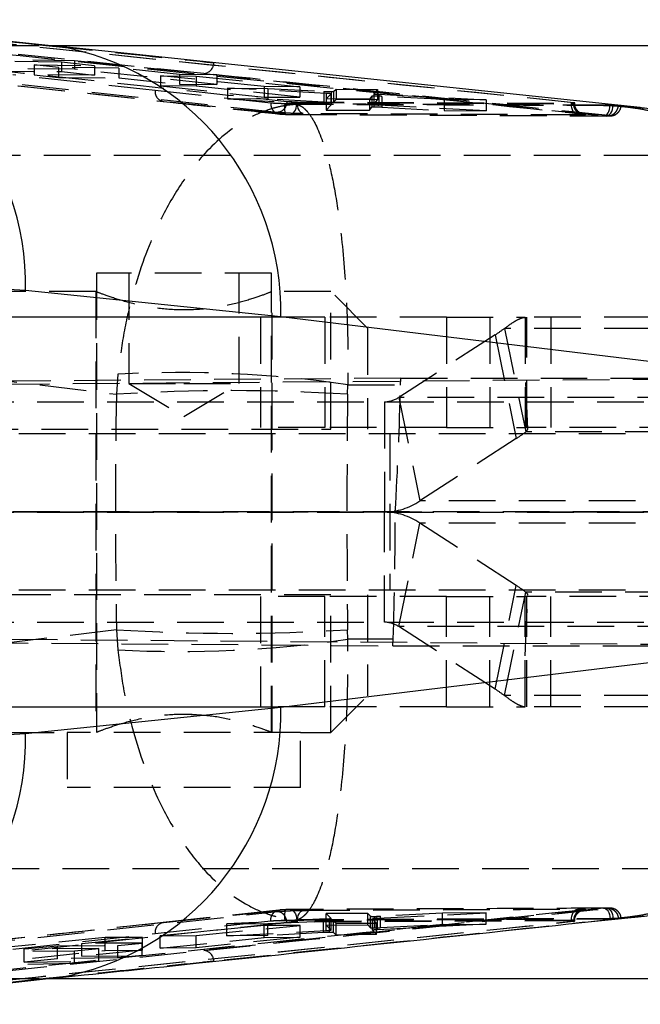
# Model space of a CAD drawing. Extents: x 27 to 387, y 27 to 288.
# Tile 4 of 19: x 128 to 145, y 29 to 56. Entities that reach past the tile are written whole.
import ezdxf

# ---------------------------------------------------------------- set-up
doc = ezdxf.new("R2010")
doc.units = 0
doc.linetypes.add('CENTERX2', pattern=[20.32, 12.7, -2.54, 2.54, -2.54])
doc.linetypes.add('HIDDEN', pattern=[1.905, 1.27, -0.635])
doc.layers.get('0').update_dxf_attribs({"linetype": 'CONTINUOUS'})

msp = doc.modelspace()

# ---------------------------------------------------------------- linework, layer by layer
at = {"color": 7, "linetype": 'HIDDEN'}
for p, q in [((143.1884, 53.4451), (121.877, 55.6572)), ((114.8196, 55.3431), (132.0383, 53.4812)), ((135.1224, 53.182), (115.35, 55.3131)), ((133.1238, 54.2413), (121.9067, 55.3949)), ((127.3686, 55.0073), (128.8323, 55.0073)), ((128.8248, 55.008), (129.1411, 54.9837)), ((126.562, 54.6477), (129.602, 54.5978)), ((129.2481, 54.5464), (127.2224, 54.5786)), ((128.5073, 54.4783), (130.1526, 54.4537)), ((128.5073, 54.4783), (128.5073, 54.2054)), ((129.1677, 54.4095), (128.5073, 54.4783)), ((129.1677, 54.4095), (129.1677, 54.1346)), ((130.813, 54.386), (129.1677, 54.4095)), ((129.2481, 54.5464), (129.2481, 54.2939)), ((130.1526, 54.4537), (129.2481, 54.5464)), ((129.602, 54.5978), (129.602, 54.3595)), ((129.602, 54.5978), (133.4783, 54.2043)), ((130.1526, 54.4537), (130.1526, 54.1969)), ((129.602, 54.3595), (126.562, 54.3751)), ((127.2224, 54.3043), (129.2481, 54.2939)), ((130.1526, 54.1969), (128.5073, 54.2054)), ((128.5073, 54.2054), (129.1677, 54.1346)), ((129.1677, 54.1346), (130.813, 54.1261)), ((129.2481, 54.2939), (130.1526, 54.1969)), ((133.4783, 53.9438), (129.602, 54.3595)), ((130.813, 54.386), (130.813, 54.1261)), ((132.464, 54.2168), (130.813, 54.386)), ((131.9411, 54.1808), (132.913, 54.169)), ((131.9411, 54.1808), (131.9411, 53.9039)), ((134.7699, 53.8882), (131.9411, 54.1808)), ((132.464, 54.2168), (132.464, 53.9491)), ((133.4783, 54.2043), (132.464, 54.2168)), ((132.913, 54.169), (135.7418, 53.8792)), ((132.913, 54.169), (132.913, 53.8989)), ((133.1238, 54.2413), (144.0016, 53.0899)), ((133.4783, 54.2043), (133.4783, 53.9438)), ((130.813, 54.1261), (132.464, 53.9491)), ((132.913, 53.8989), (131.9411, 53.9039)), ((131.9411, 53.9039), (134.7699, 53.6006)), ((132.464, 53.9491), (133.4783, 53.9438)), ((135.7418, 53.5956), (132.913, 53.8989)), ((134.7699, 53.8882), (134.7699, 53.6006)), ((135.7418, 53.8792), (134.7699, 53.8882)), ((135.7418, 53.8792), (135.7418, 53.5956)), ((133.7704, 53.846), (133.7704, 53.5504)), ((136.4532, 53.7002), (133.7704, 53.846)), ((133.7704, 53.846), (134.869, 53.8361)), ((134.7699, 53.6006), (135.7418, 53.5956)), ((134.869, 53.8361), (136.3877, 53.7546)), ((134.869, 53.8361), (134.869, 53.5447)), ((136.3877, 53.7546), (136.3877, 53.4631)), ((136.4509, 53.55), (136.5882, 53.6862)), ((136.4532, 53.7002), (136.4532, 53.4051)), ((136.5882, 53.6862), (136.5882, 53.3905)), ((136.5883, 53.7488), (136.5883, 53.4575)), ((136.5884, 53.391), (136.5884, 53.6866)), ((136.6569, 53.7525), (136.7294, 53.8199)), ((136.6569, 53.7525), (136.6569, 53.4617)), ((136.7294, 53.8199), (137.8495, 53.8104)), ((136.7294, 53.8199), (136.7294, 53.5351)), ((137.6962, 53.6215), (137.6344, 53.5429)), ((137.6962, 53.6215), (137.6962, 53.3244)), ((137.7504, 53.6889), (137.7504, 53.3966)), ((137.8495, 53.8104), (137.7505, 53.6892)), ((137.7505, 53.6892), (137.7505, 53.3969)), ((137.7563, 53.6254), (137.7563, 53.3287)), ((137.8495, 53.8104), (137.8495, 53.5294)), ((137.887, 53.6753), (140.805, 53.5245)), ((137.887, 53.6753), (137.887, 53.3824)), ((137.9679, 53.6197), (137.9679, 53.3231)), ((139.6641, 53.531), (137.9679, 53.6197)), ((135.3393, 53.1307), (132.0383, 53.4812)), ((132.0383, 53.4812), (135.1878, 53.1404)), ((133.7704, 53.5504), (136.4532, 53.4051)), ((134.869, 53.5447), (133.7704, 53.5504)), ((136.3877, 53.4631), (134.869, 53.5447)), ((135.3861, 53.4839), (135.3995, 53.4826)), ((135.6664, 53.4005), (135.5394, 53.414)), ((135.6522, 53.4125), (135.5394, 53.414)), ((135.67, 53.4707), (143.1309, 53.435)), ((135.67, 53.453), (135.67, 53.4707)), ((135.67, 53.453), (143.1309, 53.4185)), ((136.4509, 53.55), (136.4509, 53.2477)), ((137.6344, 53.5429), (136.4509, 53.55)), ((136.5882, 53.3905), (136.4509, 53.2477)), ((136.7294, 53.5351), (136.6569, 53.4617)), ((137.8495, 53.5294), (136.7294, 53.5351)), ((137.6344, 53.5429), (137.6344, 53.2416)), ((137.7505, 53.3969), (137.8495, 53.5294)), ((140.805, 53.2253), (137.887, 53.3824)), ((139.6641, 53.531), (139.6641, 53.2312)), ((140.805, 53.5245), (139.6641, 53.531)), ((140.805, 53.5245), (140.805, 53.2253)), ((143.1309, 53.4185), (143.1309, 53.435)), ((143.1884, 53.4437), (143.1884, 53.4451)), ((143.1885, 53.4437), (143.1884, 53.4437)), ((143.2191, 53.4294), (143.2191, 53.4394)), ((144.1679, 53.3767), (144.275, 53.3652)), ((144.1836, 53.3766), (144.1679, 53.3767)), ((144.2663, 53.3754), (144.1836, 53.3766)), ((135.4791, 53.1288), (144.0107, 53.0904)), ((136.4509, 53.2477), (137.6344, 53.2416)), ((137.6344, 53.2416), (137.6962, 53.3244)), ((137.9679, 53.3231), (139.6641, 53.2312)), ((139.6641, 53.2312), (140.805, 53.2253)), ((144.0016, 53.0899), (144.0107, 53.0894)), ((144.0016, 53.0899), (144.0809, 53.089)), ((144.0106, 53.0866), (144.0309, 53.0861)), ((144.0622, 53.0854), (144.0887, 53.0847)), ((149.0883, 52.0073), (127.3686, 52.0073)), ((134.9651, 48.8073), (130.2026, 48.8073)), ((130.2026, 48.8073), (130.2026, 36.3073)), ((131.0839, 48.8073), (131.0839, 45.8073)), ((134.0839, 45.8073), (134.0839, 48.8073)), ((134.9651, 36.3073), (134.9651, 48.8073)), ((130.1839, 48.3073), (85.8686, 48.3073)), ((130.1839, 48.3073), (130.1839, 44.5573)), ((136.5839, 48.3073), (134.952, 48.3073)), ((134.9839, 44.5573), (134.9839, 48.3073)), ((136.5839, 44.5573), (136.5839, 48.3073)), ((137.5839, 47.3073), (136.5839, 48.3073)), ((113.5345, 47.615), (130.7445, 45.5111)), ((136.4173, 47.6073), (134.6651, 47.6073)), ((134.6651, 47.6073), (134.6651, 44.6073)), ((136.4173, 47.6073), (136.4173, 44.6073)), ((139.7259, 47.6073), (136.4173, 47.6073)), ((139.7259, 47.6073), (139.7259, 44.6073)), ((139.7259, 47.6073), (141.8672, 47.6073)), ((140.9129, 47.6073), (140.9129, 44.6073)), ((152.9116, 47.6073), (141.8672, 47.6073)), ((141.8672, 47.6073), (141.8672, 44.6073)), ((141.9161, 44.6073), (141.9161, 47.6073)), ((142.5673, 47.6073), (142.5673, 44.6073)), ((137.5839, 47.3073), (137.5839, 44.5573)), ((152.9103, 47.3057), (141.3097, 47.3057)), ((141.3097, 47.3057), (141.8863, 44.4867)), ((141.052, 47.1257), (138.4306, 45.4279)), ((141.052, 47.1257), (141.6286, 44.3066)), ((141.947, 44.5592), (141.8672, 46.2245)), ((138.4832, 45.9506), (96.7519, 45.6247)), ((149.8814, 45.9506), (112.417, 45.6615)), ((130.7866, 46.059), (130.7445, 45.5111)), ((138.4795, 45.763), (138.4832, 45.9506)), ((138.4832, 45.9506), (149.8814, 45.9506)), ((131.0839, 45.8073), (132.5839, 45.8073)), ((131.0839, 45.8073), (132.5839, 44.906)), ((132.5839, 45.8073), (134.0839, 45.8073)), ((132.5839, 44.906), (134.0839, 45.8073)), ((137.0352, 45.5111), (137.0442, 45.7712)), ((137.0442, 45.7712), (138.4795, 45.763)), ((119.0621, 45.3073), (149.6265, 45.3073)), ((138.0462, 45.3073), (138.0462, 42.3073)), ((150.0109, 45.4279), (138.4306, 45.4279)), ((138.4306, 45.4279), (139.0072, 42.6088)), ((121.0839, 44.5573), (136.5839, 44.5573)), ((136.4173, 44.6073), (134.6651, 44.6073)), ((139.7259, 44.6073), (136.4173, 44.6073)), ((139.7259, 44.6073), (141.8672, 44.6073)), ((153.8713, 44.6073), (141.8672, 44.6073)), ((153.4869, 44.4867), (141.8863, 44.4867)), ((161.7426, 44.4323), (126.6416, 44.4323)), ((130.1839, 44.4323), (130.1839, 40.1823)), ((134.9839, 40.1823), (134.9839, 44.4323)), ((138.1835, 44.4323), (138.1835, 40.1823)), ((141.6286, 44.3066), (139.0072, 42.6088)), ((150.5875, 42.6088), (139.0072, 42.6088)), ((96.5982, 42.3193), (138.3345, 42.3079)), ((150.1557, 42.3079), (112.9147, 42.3179)), ((119.0621, 42.3073), (149.6265, 42.3073)), ((138.0462, 39.3073), (138.0462, 42.3073)), ((138.4306, 39.1867), (139.0072, 42.0057)), ((150.5875, 42.0057), (139.0072, 42.0057)), ((141.6286, 40.3079), (139.0072, 42.0057)), ((141.052, 37.4888), (141.6286, 40.3079)), ((136.5839, 40.0573), (121.0839, 40.0573)), ((161.7426, 40.1823), (126.6416, 40.1823)), ((130.1839, 40.0573), (130.1839, 36.3073)), ((136.4173, 40.0073), (134.6651, 40.0073)), ((134.6651, 40.0073), (134.6651, 37.0073)), ((134.9839, 36.3073), (134.9839, 40.0573)), ((136.4173, 37.0073), (136.4173, 40.0073)), ((139.7259, 40.0073), (136.4173, 40.0073)), ((136.5839, 36.3073), (136.5839, 40.0573)), ((137.5839, 40.0573), (137.5839, 37.3073)), ((139.7259, 37.0073), (139.7259, 40.0073)), ((139.7259, 40.0073), (141.8672, 40.0073)), ((140.9129, 37.0073), (140.9129, 40.0073)), ((141.3097, 37.3088), (141.8863, 40.1279)), ((141.8672, 38.39), (141.947, 40.0553)), ((141.9258, 40.0151), (141.8672, 40.0073)), ((153.8713, 40.0073), (141.8672, 40.0073)), ((141.8672, 37.0073), (141.8672, 40.0073)), ((153.4869, 40.1279), (141.8863, 40.1279)), ((141.9161, 37.0073), (141.9161, 40.0073)), ((142.5673, 37.0073), (142.5673, 40.0073)), ((119.0621, 39.3073), (149.6265, 39.3073)), ((150.0109, 39.1867), (138.4306, 39.1867)), ((141.052, 37.4888), (138.4306, 39.1867)), ((96.5982, 38.9896), (138.2725, 38.6639)), ((150.0921, 38.6639), (112.9147, 38.9507)), ((130.7445, 39.1035), (113.5345, 36.9995)), ((130.7445, 39.1035), (130.7866, 38.5556)), ((137.0442, 38.8433), (137.0352, 39.1035)), ((138.2796, 38.8504), (137.0442, 38.8433)), ((138.2725, 38.6639), (138.2796, 38.8504)), ((138.2725, 38.6639), (150.0921, 38.6639)), ((136.5839, 36.3073), (137.5839, 37.3073)), ((152.9103, 37.3088), (141.3097, 37.3088)), ((136.4173, 37.0073), (134.6651, 37.0073)), ((139.7259, 37.0073), (136.4173, 37.0073)), ((139.7259, 37.0073), (141.8672, 37.0073)), ((152.9111, 37.0073), (141.8672, 37.0073)), ((132.8101, 36.7927), (132.321, 36.7962)), ((85.8686, 36.3073), (129.4089, 36.3073)), ((135.7589, 36.3073), (129.4089, 36.3073)), ((129.4089, 36.3073), (129.4089, 34.8073)), ((135.7589, 34.8073), (135.7589, 36.3073)), ((135.7589, 36.3073), (136.5839, 36.3073)), ((135.7589, 34.8073), (129.4089, 34.8073)), ((127.3686, 32.6073), (149.0868, 32.6073)), ((115.35, 29.3015), (135.1224, 31.4325)), ((135.1639, 31.4735), (132.0176, 31.1324)), ((132.0383, 31.1333), (135.3393, 31.4838)), ((135.1878, 31.4742), (132.0383, 31.1333)), ((144.0016, 31.5246), (133.1238, 30.3732)), ((137.5916, 31.3809), (136.4504, 31.3754)), ((136.4504, 31.3754), (136.586, 31.2464)), ((136.4504, 31.0645), (136.4504, 31.3754)), ((137.5916, 31.0714), (137.5916, 31.3809)), ((137.6595, 31.3053), (137.5916, 31.3809)), ((137.856, 31.2511), (140.8055, 31.3964)), ((139.6217, 31.3907), (137.9319, 31.3067)), ((140.8055, 31.3964), (139.6217, 31.3907)), ((139.6217, 31.0833), (139.6217, 31.3907)), ((140.8055, 31.09), (140.8055, 31.3964)), ((144.0813, 31.5255), (144.0016, 31.5246)), ((144.0016, 31.5246), (144.0106, 31.5251)), ((144.0892, 31.5275), (144.0107, 31.5257)), ((132.0383, 31.1333), (114.8196, 29.2714)), ((121.877, 28.9574), (143.1884, 31.1694)), ((136.4514, 31.2331), (133.7469, 31.0986)), ((133.7469, 31.0986), (134.8673, 31.104)), ((133.7469, 30.7683), (133.7469, 31.0986)), ((134.8673, 31.104), (136.3857, 31.1787)), ((134.8673, 30.7784), (134.8673, 31.104)), ((135.3995, 31.1319), (135.3861, 31.1306)), ((135.5394, 31.2006), (135.6664, 31.214)), ((135.5394, 31.2006), (135.6522, 31.202)), ((143.1309, 31.196), (135.67, 31.1615)), ((143.1309, 31.1795), (135.67, 31.1438)), ((135.67, 31.1438), (135.67, 31.1615)), ((136.3857, 30.8598), (136.3857, 31.1787)), ((136.4514, 30.9157), (136.4514, 31.2331)), ((136.5436, 30.8654), (136.5436, 31.1837)), ((136.586, 30.9297), (136.586, 31.2464)), ((136.5862, 30.9293), (136.5862, 31.246)), ((136.6557, 31.1801), (136.7281, 31.113)), ((136.6557, 30.862), (136.6557, 31.1801)), ((136.7281, 31.113), (137.827, 31.1183)), ((136.7281, 30.7946), (136.7281, 31.113)), ((137.6595, 30.9928), (137.6595, 31.3053)), ((137.7195, 31.2381), (137.7195, 30.9241)), ((137.7196, 30.9237), (137.7196, 31.2378)), ((137.827, 31.1183), (137.7196, 31.2378)), ((137.7822, 30.9893), (137.7822, 31.3018)), ((137.827, 30.804), (137.827, 31.1183)), ((137.856, 30.9376), (137.856, 31.2511)), ((140.8055, 31.09), (137.856, 30.9376)), ((137.9319, 30.9946), (137.9319, 31.3067)), ((139.6217, 31.0833), (140.8055, 31.09)), ((143.1309, 31.1795), (143.1309, 31.196)), ((143.1884, 31.1708), (143.1885, 31.1709)), ((143.1884, 31.1694), (143.1884, 31.1708)), ((143.2191, 31.1751), (143.2191, 31.1852)), ((144.275, 31.2493), (144.1679, 31.2379)), ((144.1679, 31.2379), (144.1836, 31.2379)), ((144.1836, 31.2379), (144.2663, 31.2391)), ((127.928, 30.4107), (131.7978, 30.8333)), ((134.7706, 31.053), (131.9403, 30.7756)), ((132.9124, 30.7803), (135.7427, 31.0577)), ((133.7469, 30.7683), (136.4514, 30.9157)), ((135.7427, 31.0577), (134.7706, 31.053)), ((134.7706, 30.7263), (134.7706, 31.053)), ((136.3857, 30.8598), (134.8673, 30.7784)), ((135.7427, 30.7353), (135.7427, 31.0577)), ((136.4504, 31.0645), (137.5916, 31.0714)), ((136.586, 30.9297), (136.4504, 31.0645)), ((136.7281, 30.7946), (136.6557, 30.862)), ((137.5916, 31.0714), (137.6595, 30.9928)), ((137.7196, 30.9237), (137.827, 30.804)), ((137.9319, 30.9946), (139.6217, 31.0833)), ((130.4383, 30.7248), (126.562, 30.3448)), ((129.8016, 30.5678), (131.4526, 30.7296)), ((131.4469, 30.5757), (129.8016, 30.5678)), ((129.8016, 30.2142), (129.8016, 30.5678)), ((131.4526, 30.7296), (130.4383, 30.7248)), ((130.4383, 30.372), (130.4383, 30.7248)), ((130.7865, 30.511), (131.4469, 30.5757)), ((131.4469, 30.2374), (131.4469, 30.5757)), ((131.4526, 30.385), (131.4526, 30.7296)), ((131.9403, 30.7756), (132.9124, 30.7803)), ((131.9403, 30.4337), (131.9403, 30.7756)), ((131.9403, 30.4337), (134.7706, 30.7263)), ((132.9124, 30.4455), (132.9124, 30.7803)), ((135.7427, 30.7353), (132.9124, 30.4455)), ((134.8673, 30.7784), (133.7469, 30.7683)), ((134.7706, 30.7263), (135.7427, 30.7353)), ((137.827, 30.804), (136.7281, 30.7946)), ((121.9067, 29.2197), (133.1238, 30.3732)), ((126.562, 29.9669), (130.4383, 30.372)), ((126.562, 30.3448), (129.602, 30.3594)), ((128.2367, 30.4144), (129.1412, 30.5031)), ((130.2624, 30.4241), (128.2367, 30.4144)), ((128.2367, 30.0522), (128.2367, 30.4144)), ((129.1412, 30.5031), (130.7865, 30.511)), ((129.1412, 30.1458), (129.1412, 30.5031)), ((129.602, 30.3594), (130.2624, 30.4241)), ((129.602, 30.0167), (129.602, 30.3594)), ((131.4526, 30.385), (129.8016, 30.2142)), ((130.2624, 30.0838), (130.2624, 30.4241)), ((130.4383, 30.372), (131.4526, 30.385)), ((130.7865, 30.1701), (130.7865, 30.511)), ((132.9124, 30.4455), (131.9403, 30.4337)), ((129.602, 30.0167), (126.562, 29.9669)), ((129.1412, 30.1458), (128.2367, 30.0522)), ((128.2367, 30.0522), (130.2624, 30.0838)), ((130.7865, 30.1701), (129.1412, 30.1458)), ((130.2624, 30.0838), (129.602, 30.0167)), ((129.8016, 30.2142), (131.4469, 30.2374)), ((131.4469, 30.2374), (130.7865, 30.1701)), ((127.3686, 29.6073), (128.8323, 29.6073)), ((128.8248, 29.6065), (129.1405, 29.6308))]:
    msp.add_line(p, q, dxfattribs=at)
at = {"color": 7, "linetype": 'CONTINUOUS'}
for p, q in [((129.1414, 54.9795), (122.1839, 55.7039)), ((128.8323, 55.0073), (172.9686, 55.0073)), ((144.4735, 53.3724), (129.1382, 54.9819)), ((145.0046, 53.3166), (144.4735, 53.3724)), ((128.268, 48.3365), (127.1301, 48.4094)), ((135.22, 47.615), (128.268, 48.3365)), ((127.1892, 47.615), (135.22, 47.615)), ((152.694, 45.4963), (135.22, 47.615)), ((135.22, 36.9995), (152.694, 39.1182)), ((135.22, 36.9995), (127.1892, 36.9995)), ((128.268, 36.2781), (135.22, 36.9995)), ((127.1301, 36.2051), (128.268, 36.2781)), ((144.4485, 31.2439), (144.4739, 31.2447)), ((144.4887, 31.2482), (144.997, 31.3019)), ((128.8323, 29.6073), (172.9686, 29.6073))]:
    msp.add_line(p, q, dxfattribs=at)
at = {"color": 179, "linetype": 'CENTERX2'}
msp.add_line((154.3019, 42.3073), (27.1964, 42.3073), dxfattribs=at)
at = {"color": 7, "linetype": 'HIDDEN', "flags": 128}
for points in [[(131.7978, 53.7812), (131.4628, 53.8178), (130.1044, 53.9663), (127.928, 54.2038)], [(134.9444, 53.4366), (134.6245, 53.4717), (133.2662, 53.6205), (131.7978, 53.7812)], [(135.4692, 53.1275), (135.5029, 53.1297), (135.5357, 53.1435), (135.5664, 53.1684), (135.5938, 53.2033), (135.6169, 53.247), (135.6347, 53.2978), (135.6466, 53.3537), (135.6522, 53.4125)], [(135.829, 53.149), (135.7973, 53.1579), (135.7672, 53.1772), (135.7396, 53.2063), (135.7156, 53.2442), (135.6961, 53.2896), (135.6816, 53.3407), (135.6729, 53.3958), (135.67, 53.453)], [(143.2925, 53.1145), (143.2603, 53.1231), (143.2297, 53.1423), (143.2017, 53.1714), (143.1773, 53.2093), (143.1574, 53.2547), (143.1428, 53.3059), (143.1338, 53.3612), (143.1309, 53.4185)], [(144.0107, 53.0894), (144.0352, 53.0925), (144.068, 53.1066), (144.0986, 53.1317), (144.1259, 53.1669), (144.1488, 53.2108), (144.1665, 53.2617), (144.1783, 53.3177), (144.1836, 53.3766)], [(144.0809, 53.089), (144.1147, 53.0915), (144.1477, 53.1056), (144.1786, 53.1307), (144.2063, 53.1658), (144.2298, 53.2097), (144.248, 53.2606), (144.2603, 53.3165), (144.2663, 53.3754)], [(135.4706, 31.4871), (135.504, 31.4848), (135.5365, 31.471), (135.567, 31.4461), (135.5942, 31.4112), (135.6171, 31.3675), (135.6348, 31.3168), (135.6467, 31.2609), (135.6522, 31.202)], [(135.67, 31.1615), (135.6729, 31.2187), (135.6818, 31.2738), (135.6964, 31.325), (135.7161, 31.3703), (135.7404, 31.4082), (135.7682, 31.4373), (135.7987, 31.4567), (135.8307, 31.4655)], [(143.1309, 31.196), (143.1338, 31.2533), (143.1429, 31.3086), (143.1577, 31.3599), (143.1777, 31.4053), (143.2023, 31.4432), (143.2305, 31.4722), (143.2613, 31.4914), (143.2937, 31.5)], [(144.0106, 31.5251), (144.0352, 31.5221), (144.068, 31.508), (144.0986, 31.4828), (144.1259, 31.4477), (144.1488, 31.4038), (144.1665, 31.3528), (144.1783, 31.2969), (144.1836, 31.2379)], [(144.0813, 31.5255), (144.115, 31.523), (144.1479, 31.5089), (144.1788, 31.4839), (144.2065, 31.4487), (144.2298, 31.4049), (144.248, 31.354), (144.2603, 31.298), (144.2663, 31.2391)], [(131.7978, 30.8333), (132.1273, 30.8694), (133.4857, 31.0181), (134.9444, 31.1779)]]:
    msp.add_lwpolyline(points, dxfattribs=at)
at = {"color": 8, "linetype": 'CONTINUOUS'}
for centre, radius, start, end in [((120.9539, 48.4936), 7.3158, 358.76942, 80.3669), ((127.8985, 47.7669), 7.323, 358.81221, 80.23085), ((127.8986, 36.8476), 7.3229, 279.76371, 1.18805), ((120.9537, 36.121), 7.3161, 279.64756, 1.22988)]:
    msp.add_arc(centre, radius, start, end, dxfattribs=at)
at = {"color": 7, "linetype": 'HIDDEN'}
for centre, radius, start, end in [((133.103, 54.5317), 0.2911, 274.10066, 0.5734), ((132.0668, 53.7504), 0.2707, 173.47697, 263.96323), ((136.1842, 53.3093), 0.8636, 172.75441, 191.9373), ((132.4549, 14.1534), 31.9492, 81.74122, 92.99318), ((133.8898, -4.1767), 49.7873, 86.37787, 93.62213), ((138.0362, 46.0121), 0.7049, 270.81624, 304.02462), ((138.0211, 44.0694), 1.7623, 270.81619, 304.02462), ((138.0211, 40.5451), 1.7623, 55.97538, 89.18381), ((138.0362, 38.6024), 0.7049, 55.97538, 89.18376), ((133.8898, 88.7913), 49.7873, 266.37787, 273.62213), ((132.4549, 70.4611), 31.9492, 267.00682, 278.25878), ((136.1842, 31.3052), 0.8636, 168.0627, 187.24559), ((132.0668, 30.8641), 0.2707, 96.03677, 186.52303), ((133.103, 30.0829), 0.2911, 359.4266, 85.89934)]:
    msp.add_arc(centre, radius, start, end, dxfattribs=at)
for centre, major_axis, ratio, start_param, end_param in [((136.4518, 53.47), (0.2071, -0.0078), 0.0473773, 4.3995215, 5.4333684), ((136.3853, 53.3985), (0.2031, -0.0076), 0.0473773, 6.2419236, 7.5146268), ((136.4512, 53.4699), (0.2059, -0.0077), 0.0473773, 5.4425315, 6.2316307), ((137.9018, 53.3163), (0.2057, -0.0077), 0.0473773, 2.3577179, 3.1029002), ((137.9539, 53.389), (0.2035, -0.0076), 0.0473773, 3.1103345, 4.3792813), ((137.9015, 53.3162), (0.2078, -0.0078), 0.0473773, 1.2473854, 2.3458086), ((136.9161, 47.1257), (4.9896, 1.1174), 0.2878777, 5.6220552, 5.7211443), ((104.3305, 42.3073), (5.1017, 60.834), 0.5556617, 4.7589643, 4.8157296), ((148.5861, 42.3073), (0, 60.9), 0.2933715, 1.5181643, 1.6234284), ((148.5861, 42.3073), (0, 60.9), 0.1899323, 1.5181643, 1.6234284), ((137.4927, 44.3066), (4.9896, 1.1174), 0.2878777, 5.6220552, 5.7211443), ((104.3311, 42.3073), (0, 60.9), 0.5583483, 4.6555951, 4.712399), ((137.4927, 40.3079), (4.9896, -1.1174), 0.2878777, 0.562041, 0.6611301), ((136.9161, 37.4888), (4.9896, -1.1174), 0.2878777, 0.562041, 0.6611301), ((136.4512, 31.1725), (0.2059, 0.0071), 0.0432809, 1.1041775, 1.8932767), ((136.3827, 31.239), (0.2035, 0.007), 0.0432809, 5.0551658, 6.3241126), ((136.449, 31.1724), (0.2071, 0.0071), 0.0432809, 0.0611675, 1.0950144), ((137.867, 31.3129), (0.2078, 0.0071), 0.0432809, 3.1922167, 4.2906399), ((137.9226, 31.2451), (0.2031, 0.007), 0.0432809, 1.9035696, 3.1762729), ((137.8639, 31.3128), (0.2057, 0.0071), 0.0432809, 4.3025492, 5.0477315)]:
    msp.add_ellipse(centre, major_axis=major_axis, ratio=ratio, start_param=start_param, end_param=end_param, dxfattribs=at)
for points, knots in [([(115.6181, 55.6096), (115.6918, 55.6016), (116.2185, 55.545), (118.5572, 55.2936), (125.0739, 54.593), (131.1357, 53.9411), (135.3861, 53.4839)], [0, 0, 0, 0, 0.0111794, 0.0799127, 0.3548456, 1, 1, 1, 1]), ([(143.1884, 53.4437), (139.6402, 53.8132), (132.538, 54.5528), (125.4327, 55.2846), (121.8772, 55.6508)], [0, 0, 0, 0, 0.4995954, 1, 1, 1, 1]), ([(122.1792, 55.6913), (122.2802, 55.681), (122.811, 55.6266), (125.0264, 55.3996), (127.1405, 55.1817), (128.8248, 55.008)], [0, 0, 0, 0, 0.0455615, 0.2396172, 1, 1, 1, 1]), ([(114.8027, 55.3442), (115.856, 55.2304), (121.5955, 54.6099), (127.3329, 53.9892), (132.0174, 53.4824)], [0, 0, 0, 0, 0.1835045, 1, 1, 1, 1]), ([(122.1204, 55.3468), (125.6767, 54.9806), (132.7835, 54.2488), (139.8874, 53.5092), (143.4365, 53.1397)], [0, 0, 0, 0, 0.5004065, 1, 1, 1, 1]), ([(128.8248, 55.008), (128.9231, 54.9979), (129.4511, 54.9433), (130.9743, 54.7858), (132.3991, 54.6379), (133.3941, 54.5346)], [0, 0, 0, 0, 0.0644937, 0.3466837, 1, 1, 1, 1]), ([(144.1329, 53.0948), (142.7016, 53.2449), (139.0324, 53.6296), (135.3623, 54.0096), (133.1238, 54.2413)], [0, 0, 0, 0, 0.3900925, 1, 1, 1, 1]), ([(136.3877, 53.7546), (136.4105, 53.7535), (136.4561, 53.7514), (136.5285, 53.7492), (136.568, 53.749), (136.5883, 53.7488)], [0, 0, 0, 0, 0.3264862, 0.6529834, 1, 1, 1, 1]), ([(136.5882, 53.6862), (136.587, 53.6873), (136.5844, 53.6894), (136.5519, 53.6934), (136.5064, 53.6971), (136.4694, 53.6993), (136.4532, 53.7002)], [0, 0, 0, 0, 0.2651758, 0.5303408, 0.7957349, 1, 1, 1, 1]), ([(136.5883, 53.7488), (136.604, 53.749), (136.6354, 53.7493), (136.6534, 53.7509), (136.6561, 53.7522), (136.6569, 53.7525)], [0, 0, 0, 0, 0.4266161, 0.8532231, 1, 1, 1, 1]), ([(137.7563, 53.6254), (137.7416, 53.6251), (137.7122, 53.6246), (137.6983, 53.6228), (137.6965, 53.6217), (137.6962, 53.6215)], [0, 0, 0, 0, 0.4519161, 0.9038068, 1, 1, 1, 1]), ([(137.7505, 53.6892), (137.752, 53.6881), (137.755, 53.686), (137.7882, 53.682), (137.834, 53.6783), (137.871, 53.6762), (137.887, 53.6753)], [0, 0, 0, 0, 0.2659697, 0.5319104, 0.7980854, 1, 1, 1, 1]), ([(137.9679, 53.6197), (137.945, 53.6208), (137.8992, 53.6229), (137.829, 53.6249), (137.7822, 53.6255), (137.7607, 53.6254), (137.7563, 53.6254)], [0, 0, 0, 0, 0.3071289, 0.6142663, 0.9210353, 1, 1, 1, 1]), ([(135.6664, 53.4005), (135.6632, 53.4004), (135.6594, 53.4002), (135.6543, 53.4), (135.6488, 53.3997), (135.6379, 53.3992), (135.6184, 53.3982), (135.5855, 53.3961), (135.5301, 53.3918), (135.4364, 53.3822), (135.2776, 53.3591), (135.0738, 53.3145), (134.7201, 53.2063), (134.0614, 52.9028), (133.2431, 52.2329), (132.4509, 51.2), (131.7637, 49.9662), (131.2599, 48.5872), (130.9324, 47.1923), (130.8352, 46.4367), (130.7866, 46.059)], [0, 0, 0, 0, 0.0014916, 0.0017228, 0.0023804, 0.0040106, 0.0067581, 0.0113878, 0.0191914, 0.0323535, 0.0545953, 0.0923857, 0.1262816, 0.217974, 0.3989198, 0.5204011, 0.6418288, 0.8144925, 0.9072528, 1, 1, 1, 1]), ([(132.0177, 53.4823), (132.5658, 53.4231), (133.6146, 53.3097), (134.6633, 53.1956), (135.164, 53.1412)], [0, 0, 0, 0, 0.5225561, 1, 1, 1, 1]), ([(134.9444, 53.4366), (134.9464, 53.4051), (134.9505, 53.3395), (134.9899, 53.2507), (135.0508, 53.1829), (135.1205, 53.1457), (135.1677, 53.142), (135.1878, 53.1404)], [0, 0, 0, 0, 0.2013884, 0.4189187, 0.6364495, 0.8452174, 1, 1, 1, 1]), ([(135.3276, 53.4182), (135.2783, 53.4195), (135.1727, 53.4221), (135.0373, 53.428), (134.973, 53.434), (134.9444, 53.4366)], [0, 0, 0, 0, 0.3260456, 0.6998036, 1, 1, 1, 1]), ([(135.3861, 53.4839), (135.3809, 53.4447), (135.3704, 53.3655), (135.3086, 53.2654), (135.2224, 53.1952), (135.1557, 53.1864), (135.1224, 53.182)], [0, 0, 0, 0, 0.2469272, 0.4979531, 0.7489774, 1, 1, 1, 1]), ([(135.5394, 53.414), (135.5089, 53.4145), (135.44, 53.4159), (135.3677, 53.4174), (135.3276, 53.4182)], [0, 0, 0, 0, 0.4437688, 1, 1, 1, 1]), ([(135.3995, 53.4826), (135.4061, 53.4811), (135.4283, 53.4762), (135.4769, 53.4682), (135.545, 53.46), (135.6125, 53.4548), (135.6527, 53.453), (135.67, 53.453), (135.67, 53.453)], [0, 0, 0, 0, 0.0994292, 0.3304295, 0.5611479, 0.7915872, 0.9997982, 1, 1, 1, 1]), ([(135.3995, 53.4826), (135.4103, 53.4817), (135.4372, 53.4793), (135.4937, 53.4759), (135.5626, 53.4729), (135.624, 53.4712), (135.6569, 53.4708), (135.67, 53.4707)], [0, 0, 0, 0, 0.1568396, 0.3869638, 0.6172348, 0.8478911, 1, 1, 1, 1]), ([(144.1679, 53.3767), (144.0056, 53.3773), (143.1734, 53.3805), (140.3348, 53.3918), (137.6585, 53.4036), (135.6522, 53.4125)], [0, 0, 0, 0, 0.0571588, 0.2931893, 1, 1, 1, 1]), ([(144.275, 53.3652), (142.8247, 53.3708), (139.9547, 53.3819), (137.0856, 53.3943), (135.6664, 53.4005)], [0, 0, 0, 0, 0.50533495, 1, 1, 1, 1]), ([(135.6664, 53.4005), (135.6675, 53.4002), (135.6689, 53.3998), (135.6707, 53.3992), (135.6727, 53.3986), (135.6765, 53.3974), (135.6835, 53.3952), (135.6952, 53.3911), (135.7148, 53.3833), (135.7479, 53.3679), (135.8037, 53.3349), (135.8745, 53.2777), (135.9959, 53.1477), (136.2167, 52.8038), (136.4762, 52.0843), (136.708, 51.0044), (136.8919, 49.7304), (137.0027, 48.3231), (137.0494, 46.911), (137.0459, 46.1511), (137.0442, 45.7712)], [0, 0, 0, 0, 0.0014915, 0.001723, 0.0023808, 0.0040115, 0.0067592, 0.0113894, 0.0191934, 0.0323556, 0.0545971, 0.0923862, 0.1262953, 0.217992, 0.3989197, 0.5204008, 0.6418285, 0.8144927, 0.907253, 1, 1, 1, 1]), ([(143.1309, 53.4185), (143.1469, 53.4186), (143.1807, 53.4188), (143.2121, 53.4227), (143.2229, 53.4293), (143.2125, 53.4367), (143.1951, 53.4418), (143.1885, 53.4437)], [0, 0, 0, 0, 0.2002721, 0.4215995, 0.6431275, 0.8649073, 1, 1, 1, 1]), ([(143.1309, 53.435), (143.1487, 53.435), (143.1844, 53.4351), (143.2017, 53.4364), (143.2104, 53.437)], [0, 0, 0, 0, 0.4982623, 1, 1, 1, 1]), ([(143.2178, 53.4394), (143.2182, 53.4395), (143.2219, 53.4405), (143.2103, 53.4426), (143.194, 53.4445), (143.1884, 53.4451)], [0, 0, 0, 0, 0.0784534, 0.6858723, 1, 1, 1, 1]), ([(143.4365, 53.1397), (143.4029, 53.1444), (143.3358, 53.154), (143.253, 53.2244), (143.1967, 53.3246), (143.1912, 53.404), (143.1885, 53.4437)], [0, 0, 0, 0, 0.2499975, 0.4999974, 0.7499998, 1, 1, 1, 1]), ([(143.4463, 53.1371), (143.4438, 53.1377), (143.4388, 53.1387), (143.4164, 53.1452), (143.3724, 53.1634), (143.3118, 53.2049), (143.2541, 53.2786), (143.2199, 53.3586), (143.2231, 53.4117), (143.2241, 53.4294)], [0, 0, 0, 0, 0.07451519, 0.1458369, 0.24660213, 0.43487785, 0.64130878, 0.88111205, 1, 1, 1, 1]), ([(144.1048, 53.0886), (144.1279, 53.0882), (144.1623, 53.0876), (144.1905, 53.0884), (144.224, 53.091), (144.2763, 53.1013), (144.3463, 53.1316), (144.4185, 53.193), (144.472, 53.2769), (144.4797, 53.3407), (144.4832, 53.37)], [0, 0, 0, 0, 0.1547783, 0.2303425, 0.2818527, 0.3678729, 0.5039996, 0.6723134, 0.8496249, 1, 1, 1, 1]), ([(144.1327, 53.0949), (144.1501, 53.0952), (144.1849, 53.0959), (144.236, 53.1126), (144.2837, 53.1399), (144.326, 53.1779), (144.3613, 53.2247), (144.388, 53.2786), (144.404, 53.3312), (144.408, 53.3655), (144.4097, 53.3794)], [0, 0, 0, 0, 0.1300818, 0.260158, 0.3902435, 0.5203249, 0.6504024, 0.7804821, 0.910565, 1, 1, 1, 1]), ([(144.4795, 53.3698), (144.4645, 53.3702), (144.4345, 53.3709), (144.3464, 53.3736), (144.2837, 53.375), (144.2663, 53.3754)], [0, 0, 0, 0, 0.41990955, 0.8398865, 1, 1, 1, 1]), ([(144.275, 53.3652), (144.2801, 53.3649), (144.2861, 53.3645), (144.2959, 53.3639), (144.3073, 53.3632), (144.3289, 53.3617), (144.3655, 53.359), (144.4269, 53.3541), (144.5301, 53.3448), (144.7034, 53.3257), (144.9957, 53.2842), (145.494, 53.1858), (146.3746, 52.9264), (147.475, 52.3946), (148.6263, 51.528), (149.5277, 50.5536), (150.2366, 49.4876), (150.7327, 48.4538), (151.0795, 47.3947), (151.2674, 46.4878), (151.3183, 45.9147), (151.3374, 45.6991)], [0, 0, 0, 0, 0.00149, 0.0017411, 0.0028471, 0.0047785, 0.008021, 0.0134641, 0.0226042, 0.0379668, 0.0638525, 0.1077857, 0.1839571, 0.3255743, 0.4480743, 0.574378, 0.6736074, 0.7751674, 0.8605275, 0.9475395, 1, 1, 1, 1]), ([(144.275, 53.3652), (144.2811, 53.3651), (144.2881, 53.3649), (144.2997, 53.3645), (144.3131, 53.3641), (144.3387, 53.3633), (144.382, 53.3618), (144.4546, 53.3588), (144.5764, 53.3526), (144.765, 53.3404), (144.9159, 53.325), (145.0046, 53.3161)], [0, 0, 0, 0, 0.0249082, 0.029106, 0.0475722, 0.0798509, 0.1340387, 0.225012, 0.3777809, 0.6345691, 1, 1, 1, 1]), ([(144.4096, 53.3795), (144.4407, 53.3762), (144.4857, 53.3715), (144.4808, 53.3709), (144.4793, 53.3707)], [0, 0, 0, 0, 0.691889, 1, 1, 1, 1]), ([(135.829, 53.149), (135.7835, 53.1496), (135.6878, 53.1506), (135.5184, 53.1561), (135.3494, 53.1642), (135.2112, 53.1733), (135.149, 53.1794), (135.1224, 53.182)], [0, 0, 0, 0, 0.19427964, 0.40896752, 0.62370998, 0.83851574, 1, 1, 1, 1]), ([(135.1878, 53.1404), (135.1972, 53.1394), (135.2207, 53.1371), (135.2724, 53.1337), (135.3171, 53.1317), (135.3393, 53.1307)], [0, 0, 0, 0, 0.2540619, 0.6290232, 1, 1, 1, 1]), ([(135.3393, 53.1307), (135.3624, 53.1298), (135.4086, 53.1281), (135.449, 53.1277), (135.4692, 53.1275)], [0, 0, 0, 0, 0.5004606, 1, 1, 1, 1]), ([(135.4692, 53.1275), (135.6367, 53.1267), (136.4743, 53.1227), (139.3184, 53.1094), (141.995, 53.0983), (144.0016, 53.0899)], [0, 0, 0, 0, 0.0588976, 0.2944881, 1, 1, 1, 1]), ([(143.2925, 53.1145), (143.125, 53.1152), (142.2874, 53.1188), (139.7996, 53.1298), (137.4793, 53.141), (135.829, 53.149)], [0, 0, 0, 0, 0.0673329, 0.3366656, 1, 1, 1, 1]), ([(143.4365, 53.1397), (143.4531, 53.1378), (143.4968, 53.1327), (143.5225, 53.1253), (143.4957, 53.1187), (143.4173, 53.1147), (143.3328, 53.1146), (143.2925, 53.1145)], [0, 0, 0, 0, 0.1352403, 0.356265, 0.5772265, 0.7981614, 1, 1, 1, 1]), ([(143.4123, 53.1411), (143.4177, 53.1405), (143.4356, 53.1387), (143.4479, 53.1368), (143.4468, 53.137), (143.4465, 53.1371)], [0, 0, 0, 0, 0.2503661, 0.8193834, 1, 1, 1, 1]), ([(144.0809, 53.089), (144.0901, 53.0889), (144.1169, 53.0884), (144.1492, 53.0883), (144.167, 53.0892), (144.1634, 53.0913), (144.1431, 53.0937), (144.1329, 53.0948)], [0, 0, 0, 0, 0.1150346, 0.3330229, 0.5530906, 0.7757385, 1, 1, 1, 1]), ([(134.952, 48.2946), (134.9593, 48.2975), (134.9825, 48.3067), (134.7596, 48.2183), (134.319, 48.0659), (133.6618, 47.8948), (132.874, 47.7937), (132.0762, 47.8127), (131.3576, 47.9291), (130.7496, 48.0969), (130.3187, 48.2526), (130.1885, 48.3054), (130.1844, 48.3071), (130.1839, 48.3073)], [0, 0, 0, 0, 0.0458713, 0.1448207, 0.2468462, 0.3555968, 0.4652965, 0.5670882, 0.6649301, 0.7684082, 0.8785722, 0.9864954, 1, 1, 1, 1]), ([(141.3097, 47.3057), (141.3749, 47.3533), (141.5055, 47.4484), (141.6633, 47.54), (141.7905, 47.5975), (141.8415, 47.604), (141.8672, 47.6073)], [0, 0, 0, 0, 0.2480641, 0.4961407, 0.746145, 1, 1, 1, 1]), ([(141.8863, 44.4867), (141.9066, 44.5097), (141.9593, 44.5693), (141.942, 44.6024), (141.889, 44.6058), (141.8672, 44.6073)], [0, 0, 0, 0, 0.2704029, 0.6996272, 1, 1, 1, 1]), ([(141.8863, 40.1279), (141.9093, 40.1034), (141.9477, 40.0626), (141.937, 40.049), (141.9327, 40.0436)], [0, 0, 0, 0, 0.60063297, 1, 1, 1, 1]), ([(144.275, 31.2493), (144.2801, 31.2496), (144.2861, 31.25), (144.2959, 31.2506), (144.3073, 31.2514), (144.3289, 31.2529), (144.3655, 31.2555), (144.4269, 31.2604), (144.5301, 31.2698), (144.7034, 31.2888), (144.9957, 31.3304), (145.494, 31.4287), (146.3746, 31.6882), (147.4814, 32.2225), (148.6309, 33.0929), (149.5354, 34.07), (150.2381, 35.1317), (150.736, 36.1681), (151.0798, 37.2234), (151.2678, 38.1301), (151.3183, 38.6998), (151.3374, 38.9154)], [0, 0, 0, 0, 0.00149, 0.0017411, 0.0028472, 0.0047786, 0.0080212, 0.0134644, 0.0226048, 0.0379677, 0.063854, 0.1077882, 0.1839615, 0.3255821, 0.4500058, 0.5743789, 0.6747858, 0.7751663, 0.8613577, 0.9475382, 1, 1, 1, 1]), ([(135.6664, 31.214), (135.6675, 31.2144), (135.6689, 31.2148), (135.6707, 31.2153), (135.6727, 31.2159), (135.6765, 31.2171), (135.6835, 31.2193), (135.6952, 31.2234), (135.7148, 31.2312), (135.7479, 31.2466), (135.8037, 31.2796), (135.8745, 31.3368), (135.9959, 31.4668), (136.2167, 31.8108), (136.4762, 32.5303), (136.708, 33.6102), (136.8919, 34.8841), (137.0027, 36.2914), (137.0494, 37.7035), (137.0459, 38.4634), (137.0442, 38.8433)], [0, 0, 0, 0, 0.0014915, 0.001723, 0.0023808, 0.0040115, 0.0067592, 0.0113894, 0.0191934, 0.0323556, 0.0545971, 0.0923862, 0.1262953, 0.217992, 0.3989197, 0.5204008, 0.6418285, 0.8144927, 0.907253, 1, 1, 1, 1]), ([(130.7866, 38.5556), (130.8352, 38.1778), (130.9324, 37.4222), (131.2599, 36.0274), (131.7637, 34.6484), (132.4509, 33.4145), (133.2431, 32.3817), (134.0614, 31.7117), (134.7201, 31.4082), (135.0738, 31.3), (135.2776, 31.2555), (135.4364, 31.2323), (135.5301, 31.2227), (135.5855, 31.2184), (135.6184, 31.2164), (135.6379, 31.2153), (135.6488, 31.2148), (135.6543, 31.2146), (135.6594, 31.2143), (135.6632, 31.2142), (135.6664, 31.214)], [0, 0, 0, 0, 0.0927472, 0.1855075, 0.3581712, 0.4795989, 0.6010802, 0.782026, 0.8737184, 0.9076143, 0.9454047, 0.9676465, 0.9808086, 0.9886122, 0.9932419, 0.9959894, 0.9976196, 0.9982772, 0.9985084, 1, 1, 1, 1]), ([(141.3097, 37.3088), (141.3749, 37.2612), (141.5055, 37.1661), (141.6633, 37.0746), (141.7905, 37.0171), (141.8415, 37.0106), (141.8672, 37.0073)], [0, 0, 0, 0, 0.2480641, 0.4961407, 0.746145, 1, 1, 1, 1]), ([(130.2124, 36.3186), (130.2116, 36.3183), (130.2095, 36.3177), (130.4825, 36.424), (130.9711, 36.5859), (131.6447, 36.7444), (132.2229, 36.8048), (132.5295, 36.8077), (132.5839, 36.8082)], [0, 0, 0, 0, 0.1331634, 0.3311143, 0.537896, 0.7574264, 0.9570001, 1, 1, 1, 1]), ([(132.5839, 36.8082), (132.8413, 36.7973), (133.3557, 36.7755), (134.0501, 36.6252), (134.599, 36.4566), (134.9405, 36.3248), (134.9541, 36.3192), (134.9598, 36.3168)], [0, 0, 0, 0, 0.20289618, 0.40537799, 0.61835513, 0.83957718, 1, 1, 1, 1]), ([(143.4365, 31.4749), (139.8874, 31.1053), (132.7835, 30.3657), (125.6767, 29.6339), (122.1204, 29.2677)], [0, 0, 0, 0, 0.4995935, 1, 1, 1, 1]), ([(133.1238, 30.3732), (134.5555, 30.5213), (138.2258, 30.901), (141.895, 31.2853), (144.1329, 31.5197)], [0, 0, 0, 0, 0.3900923, 1, 1, 1, 1]), ([(134.9444, 31.1779), (134.9464, 31.2095), (134.9505, 31.275), (134.9899, 31.3638), (135.0508, 31.4316), (135.1205, 31.4688), (135.1677, 31.4726), (135.1878, 31.4742)], [0, 0, 0, 0, 0.2013884, 0.4189187, 0.6364495, 0.8452174, 1, 1, 1, 1]), ([(135.1224, 31.4325), (135.149, 31.4351), (135.2112, 31.4412), (135.3494, 31.4503), (135.5184, 31.4584), (135.6885, 31.4639), (135.7847, 31.465), (135.8307, 31.4655)], [0, 0, 0, 0, 0.1610746, 0.3753354, 0.5895331, 0.8036763, 1, 1, 1, 1]), ([(135.3861, 31.1306), (135.3809, 31.1699), (135.3704, 31.249), (135.3086, 31.3491), (135.2224, 31.4193), (135.1557, 31.4281), (135.1224, 31.4325)], [0, 0, 0, 0, 0.2469272, 0.4979531, 0.7489774, 1, 1, 1, 1]), ([(135.3393, 31.4838), (135.3171, 31.4828), (135.2724, 31.4808), (135.2207, 31.4774), (135.1972, 31.4751), (135.1878, 31.4742)], [0, 0, 0, 0, 0.3709768, 0.7459381, 1, 1, 1, 1]), ([(135.4706, 31.4871), (135.4501, 31.4868), (135.4094, 31.4864), (135.3626, 31.4847), (135.3393, 31.4838)], [0, 0, 0, 0, 0.5022664, 1, 1, 1, 1]), ([(144.0016, 31.5246), (143.834, 31.5239), (142.9965, 31.5205), (140.1528, 31.5088), (137.4767, 31.4964), (135.4706, 31.4871)], [0, 0, 0, 0, 0.0589076, 0.2945368, 1, 1, 1, 1]), ([(135.8307, 31.4655), (135.9983, 31.4663), (136.8358, 31.4705), (139.3235, 31.4825), (141.6436, 31.4928), (143.2937, 31.5)], [0, 0, 0, 0, 0.0673375, 0.3366883, 1, 1, 1, 1]), ([(143.4365, 31.4749), (143.4029, 31.4701), (143.3358, 31.4605), (143.253, 31.3902), (143.1967, 31.2899), (143.1912, 31.2105), (143.1885, 31.1709)], [0, 0, 0, 0, 0.2499975, 0.4999974, 0.7499998, 1, 1, 1, 1]), ([(143.2232, 31.1855), (143.222, 31.1958), (143.2168, 31.2408), (143.2431, 31.3126), (143.2894, 31.3847), (143.3417, 31.4314), (143.3889, 31.4586), (143.4227, 31.4713), (143.4402, 31.4761), (143.4484, 31.4778), (143.4484, 31.4778), (143.4383, 31.4762), (143.4208, 31.4743), (143.4128, 31.4735)], [0, 0, 0, 0, 0.0525985, 0.2296294, 0.3704102, 0.4887555, 0.585786, 0.6554009, 0.7041867, 0.7527702, 0.8174802, 0.917118, 1, 1, 1, 1]), ([(143.2937, 31.5), (143.3336, 31.5), (143.4175, 31.4998), (143.4957, 31.4958), (143.5225, 31.4893), (143.4968, 31.4818), (143.4531, 31.4768), (143.4365, 31.4749)], [0, 0, 0, 0, 0.2003678, 0.4217098, 0.6430785, 0.8645105, 1, 1, 1, 1]), ([(144.1329, 31.5197), (144.1386, 31.5203), (144.1553, 31.5222), (144.1678, 31.5244), (144.1605, 31.5259), (144.132, 31.5263), (144.0981, 31.5258), (144.0813, 31.5255)], [0, 0, 0, 0, 0.1170724, 0.3412719, 0.5636719, 0.7836471, 1, 1, 1, 1]), ([(144.4817, 31.2441), (144.4804, 31.267), (144.477, 31.3222), (144.4365, 31.3958), (144.3814, 31.4556), (144.3244, 31.4927), (144.2728, 31.5132), (144.231, 31.5223), (144.2029, 31.5253), (144.1821, 31.5264), (144.1532, 31.5269), (144.1133, 31.5263), (144.0844, 31.5258)], [0, 0, 0, 0, 0.1120175, 0.2709243, 0.4011218, 0.5114067, 0.6033025, 0.6756022, 0.7235907, 0.7631592, 0.8287502, 1, 1, 1, 1]), ([(144.1329, 31.5197), (144.1503, 31.5193), (144.185, 31.5186), (144.2361, 31.502), (144.2837, 31.4747), (144.326, 31.4367), (144.3614, 31.3898), (144.3881, 31.3359), (144.404, 31.2833), (144.4081, 31.2491), (144.4098, 31.2351)], [0, 0, 0, 0, 0.1300822, 0.2601634, 0.3902424, 0.5203209, 0.6504043, 0.7804839, 0.9105642, 1, 1, 1, 1]), ([(132.0176, 31.1321), (130.8462, 31.0054), (125.1091, 30.3846), (119.3699, 29.7641), (114.8025, 29.2703)], [0, 0, 0, 0, 0.2041844, 1, 1, 1, 1]), ([(135.3861, 31.1306), (135.3125, 31.1227), (134.7861, 31.0661), (132.4485, 30.8146), (125.9337, 30.114), (119.8699, 29.4621), (115.6181, 29.005)], [0, 0, 0, 0, 0.0111743, 0.0799075, 0.3548404, 1, 1, 1, 1]), ([(121.8772, 28.9638), (125.4327, 29.3299), (132.538, 30.0617), (139.6402, 30.8013), (143.1884, 31.1708)], [0, 0, 0, 0, 0.5004045, 1, 1, 1, 1]), ([(144.4098, 31.2351), (144.3222, 31.2258), (143.8049, 31.1711), (141.5692, 30.9349), (137.9851, 30.5581), (134.8301, 30.2295), (133.3941, 30.0799)], [0, 0, 0, 0, 0.0238653, 0.1408873, 0.6089756, 1, 1, 1, 1]), ([(134.9444, 31.1779), (134.9856, 31.1815), (135.064, 31.1883), (135.2075, 31.1934), (135.2957, 31.1955), (135.3276, 31.1963)], [0, 0, 0, 0, 0.4152351, 0.7892019, 1, 1, 1, 1]), ([(135.3276, 31.1963), (135.3787, 31.1974), (135.4511, 31.1989), (135.5194, 31.2002), (135.5394, 31.2006)], [0, 0, 0, 0, 0.7060528, 1, 1, 1, 1]), ([(135.67, 31.1615), (135.67, 31.1615), (135.6527, 31.1615), (135.6125, 31.1597), (135.545, 31.1545), (135.4769, 31.1463), (135.4283, 31.1383), (135.4061, 31.1334), (135.3995, 31.1319)], [0, 0, 0, 0, 0.0002018, 0.2084128, 0.4388521, 0.6695705, 0.9005708, 1, 1, 1, 1]), ([(135.67, 31.1438), (135.6496, 31.1436), (135.6089, 31.1431), (135.5382, 31.1407), (135.4706, 31.1373), (135.4249, 31.1342), (135.4045, 31.1324), (135.3995, 31.1319)], [0, 0, 0, 0, 0.2312735, 0.4625542, 0.6936181, 0.9242712, 1, 1, 1, 1]), ([(135.6522, 31.202), (135.8026, 31.2027), (136.623, 31.2065), (139.4616, 31.2191), (142.1497, 31.2298), (144.1679, 31.2379)], [0, 0, 0, 0, 0.0529958, 0.289026, 1, 1, 1, 1]), ([(135.6664, 31.214), (137.0856, 31.2202), (139.9547, 31.2327), (142.8247, 31.2437), (144.275, 31.2493)], [0, 0, 0, 0, 0.49466505, 1, 1, 1, 1]), ([(143.1885, 31.1709), (143.1951, 31.1728), (143.2125, 31.1778), (143.2229, 31.1852), (143.2121, 31.1918), (143.1807, 31.1958), (143.1469, 31.1959), (143.1309, 31.196)], [0, 0, 0, 0, 0.1350927, 0.3568725, 0.5784005, 0.7997279, 1, 1, 1, 1]), ([(143.2177, 31.1762), (143.2127, 31.177), (143.2028, 31.1786), (143.1677, 31.1795), (143.1403, 31.1795), (143.1309, 31.1795)], [0, 0, 0, 0, 0.3966406, 0.7938821, 1, 1, 1, 1]), ([(143.1884, 31.1694), (143.1993, 31.1707), (143.2172, 31.1728), (143.2167, 31.1745), (143.2165, 31.1751)], [0, 0, 0, 0, 0.6065387, 1, 1, 1, 1]), ([(144.2663, 31.2391), (144.3141, 31.2403), (144.3977, 31.2424), (144.4333, 31.2435), (144.4485, 31.2439)], [0, 0, 0, 0, 0.5724545, 1, 1, 1, 1]), ([(144.275, 31.2493), (144.2811, 31.2494), (144.2881, 31.2496), (144.2997, 31.25), (144.3131, 31.2504), (144.3387, 31.2512), (144.382, 31.2527), (144.4546, 31.2557), (144.5764, 31.262), (144.7626, 31.274), (144.9112, 31.2891), (144.9974, 31.2978)], [0, 0, 0, 0, 0.0251557, 0.0293953, 0.0480449, 0.0806444, 0.1353706, 0.2272479, 0.3815348, 0.6408747, 1, 1, 1, 1]), ([(144.48, 31.2439), (144.4818, 31.2438), (144.4888, 31.2435), (144.4555, 31.24), (144.4186, 31.236), (144.4098, 31.2351)], [0, 0, 0, 0, 0.2061606, 0.8097847, 1, 1, 1, 1]), ([(136.5436, 30.8654), (136.5219, 30.8649), (136.4785, 30.864), (136.4228, 30.8617), (136.3932, 30.8602), (136.3857, 30.8598)], [0, 0, 0, 0, 0.4268144, 0.8536065, 1, 1, 1, 1]), ([(136.4514, 30.9157), (136.4722, 30.9169), (136.5139, 30.9194), (136.5591, 30.9235), (136.5842, 30.9271), (136.5855, 30.9289), (136.586, 30.9297)], [0, 0, 0, 0, 0.2661563, 0.5323029, 0.7985575, 1, 1, 1, 1]), ([(136.6557, 30.862), (136.6519, 30.8629), (136.6443, 30.8647), (136.6047, 30.8659), (136.5644, 30.8655), (136.5436, 30.8654)], [0, 0, 0, 0, 0.3262267, 0.652458, 1, 1, 1, 1]), ([(137.6595, 30.9928), (137.663, 30.9919), (137.67, 30.9901), (137.709, 30.9888), (137.7504, 30.9888), (137.7768, 30.9893), (137.7822, 30.9893)], [0, 0, 0, 0, 0.3068944, 0.6138085, 0.9204053, 1, 1, 1, 1]), ([(137.856, 30.9376), (137.8351, 30.9364), (137.7933, 30.934), (137.7476, 30.9299), (137.7219, 30.9264), (137.7203, 30.9245), (137.7196, 30.9237)], [0, 0, 0, 0, 0.2653472, 0.5307024, 0.7961721, 1, 1, 1, 1]), ([(137.7822, 30.9893), (137.8043, 30.9898), (137.8485, 30.9909), (137.9008, 30.993), (137.9273, 30.9944), (137.9319, 30.9946)], [0, 0, 0, 0, 0.4521229, 0.9042295, 1, 1, 1, 1]), ([(133.3941, 30.0799), (133.2879, 30.0689), (132.7519, 30.0132), (131.3823, 29.871), (129.9654, 29.7243), (128.9783, 29.6223), (128.8248, 29.6065)], [0, 0, 0, 0, 0.0697466, 0.3519361, 0.8992651, 1, 1, 1, 1]), ([(128.8248, 29.6065), (128.7415, 29.5979), (128.2284, 29.5449), (126.325, 29.3486), (124.193, 29.1294), (122.4908, 28.9551), (122.1791, 28.9232)], [0, 0, 0, 0, 0.0375997, 0.2316504, 0.8592942, 1, 1, 1, 1])]:
    msp.add_open_spline(points, degree=3, knots=knots, dxfattribs=at)
at = {"color": 8, "linetype": 'CONTINUOUS'}
for points, knots in [([(145.0046, 53.3161), (145.0209, 53.3145), (145.2155, 53.2965), (145.7161, 53.2213), (146.7587, 52.9925), (148.0621, 52.4932), (149.4281, 51.6633), (150.4992, 50.7175), (151.3433, 49.6744), (151.9359, 48.6569), (152.3522, 47.6096), (152.5797, 46.7094), (152.6433, 46.1385), (152.6672, 45.9237)], [0, 0, 0, 0, 0.0042798, 0.0510039, 0.1320195, 0.2826662, 0.4129597, 0.5472986, 0.6528405, 0.7608615, 0.8516527, 0.944201, 1, 1, 1, 1]), ([(144.9974, 31.2978), (145.0161, 31.2995), (145.2131, 31.3177), (145.7162, 31.3931), (146.7586, 31.6222), (148.0698, 32.1236), (149.4335, 32.9574), (150.5083, 33.9059), (151.3452, 34.9449), (151.9398, 35.9649), (152.3525, 37.0085), (152.5802, 37.9085), (152.6433, 38.476), (152.6672, 38.6908)], [0, 0, 0, 0, 0.0049028, 0.0515989, 0.1325659, 0.2831221, 0.415379, 0.5475821, 0.6543098, 0.7610096, 0.8526278, 0.9442345, 1, 1, 1, 1])]:
    msp.add_open_spline(points, degree=3, knots=knots, dxfattribs=at)
at = {"color": 7, "linetype": 'CONTINUOUS'}
for points, knots in [([(129.1404, 29.6313), (130.4266, 29.765), (135.5518, 30.2982), (140.6614, 30.8413), (144.4887, 31.2482)], [0, 0, 0, 0, 0.2509558, 1, 1, 1, 1]), ([(122.1837, 28.9091), (123.6398, 29.0594), (125.9589, 29.2988), (128.2782, 29.5422), (129.1412, 29.6327)], [0, 0, 0, 0, 0.6279049, 1, 1, 1, 1])]:
    msp.add_open_spline(points, degree=3, knots=knots, dxfattribs=at)

doc.saveas('drawing.dxf')
